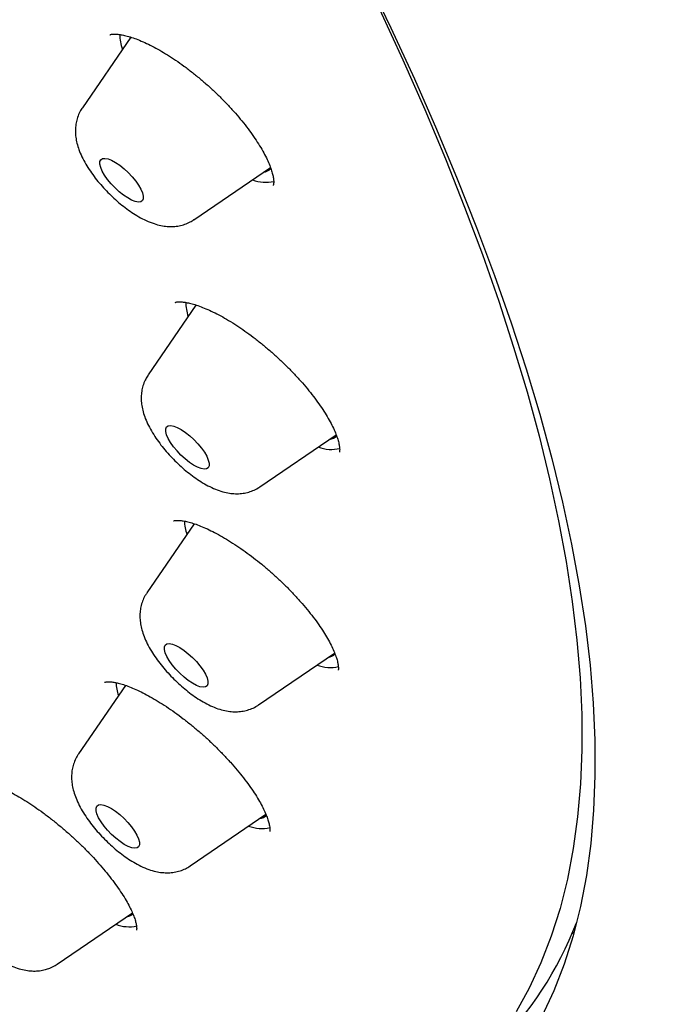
# Model space of a CAD drawing. Header units: millimetres. Extents: x 8 to 1577, y 12 to 2536.
# Tile 16 of 66: x 1344 to 1354, y 710 to 726. Entities that reach past the tile are written whole.
import ezdxf

# ---------------------------------------------------------------- set-up
doc = ezdxf.new("R2010")
doc.units = ezdxf.units.MM

msp = doc.modelspace()

# ---------------------------------------------------------------- linework, layer by layer
at = {"color": 7, "linetype": 'Continuous', "lineweight": 30}
for p, q in [((1345.994, 725.396), (1345.248, 724.306)), ((1345.987, 725.4), (1345.982, 725.378)), ((1346.971, 722.578), (1348.152, 723.383)), ((1347.001, 721.261), (1346.263, 720.184)), ((1346.999, 721.265), (1346.997, 721.256)), ((1347.987, 718.456), (1349.165, 719.259)), ((1346.975, 717.887), (1346.243, 716.819)), ((1347.967, 715.091), (1349.141, 715.892)), ((1345.914, 715.393), (1345.188, 714.334)), ((1346.912, 712.607), (1348.08, 713.403)), ((1344.861, 711.091), (1346.021, 711.882)), ((1352.835, 711.578), (1352.802, 711.556)), ((1344.861, 711.091), (1344.853, 711.086))]:
    msp.add_line(p, q, dxfattribs=at)
at = {"color": 7, "linetype": 'Continuous', "lineweight": 30, "flags": 128}
for points in [[(1349.624, 726.339), (1350.008, 725.54), (1350.372, 724.752), (1350.714, 723.975), (1351.034, 723.21), (1351.333, 722.457), (1351.61, 721.716), (1351.864, 720.989), (1352.097, 720.276), (1352.306, 719.576), (1352.493, 718.892), (1352.657, 718.222), (1352.798, 717.569), (1352.916, 716.931), (1353.011, 716.31), (1353.083, 715.705), (1353.132, 715.118), (1353.157, 714.549), (1353.159, 713.998), (1353.138, 713.465), (1353.093, 712.952), (1353.026, 712.457), (1352.935, 711.982), (1352.821, 711.527), (1352.684, 711.093), (1352.523, 710.678), (1352.341, 710.285)], [(1349.836, 725.826), (1350.196, 725.046), (1350.535, 724.276), (1350.852, 723.519), (1351.148, 722.773), (1351.422, 722.04), (1351.674, 721.32), (1351.904, 720.613), (1352.111, 719.921), (1352.296, 719.243), (1352.459, 718.581), (1352.598, 717.933), (1352.715, 717.302), (1352.809, 716.687), (1352.88, 716.088), (1352.929, 715.507), (1352.954, 714.944), (1352.956, 714.398), (1352.935, 713.871), (1352.891, 713.362), (1352.823, 712.873), (1352.733, 712.402), (1352.621, 711.952), (1352.485, 711.521), (1352.326, 711.111), (1352.145, 710.722), (1351.942, 710.353)], [(1345.531, 723.384), (1345.519, 723.434), (1345.52, 723.474), (1345.534, 723.503), (1345.56, 723.52), (1345.597, 723.524), (1345.644, 723.515), (1345.7, 723.494), (1345.761, 723.461), (1345.826, 723.417), (1345.891, 723.365), (1345.956, 723.305), (1346.017, 723.241), (1346.071, 723.175), (1346.117, 723.11), (1346.153, 723.048), (1346.177, 722.99), (1346.189, 722.941), (1346.189, 722.901), (1346.175, 722.872), (1346.149, 722.855), (1346.112, 722.851), (1346.064, 722.859), (1346.009, 722.881), (1345.948, 722.914), (1345.883, 722.958), (1345.817, 723.01), (1345.753, 723.069), (1345.692, 723.133), (1345.638, 723.199), (1345.592, 723.265), (1345.556, 723.327), (1345.531, 723.384)], [(1346.535, 719.31), (1346.535, 719.351), (1346.549, 719.38), (1346.574, 719.397), (1346.611, 719.402), (1346.658, 719.393), (1346.713, 719.372), (1346.774, 719.34), (1346.839, 719.296), (1346.905, 719.244), (1346.97, 719.185), (1347.03, 719.121), (1347.085, 719.055), (1347.131, 718.99), (1347.168, 718.927), (1347.192, 718.87), (1347.205, 718.82), (1347.204, 718.78), (1347.191, 718.75), (1347.165, 718.733), (1347.128, 718.728), (1347.081, 718.737), (1347.026, 718.758), (1346.965, 718.791), (1346.901, 718.834), (1346.835, 718.886), (1346.77, 718.945), (1346.709, 719.009), (1346.655, 719.075), (1346.609, 719.14), (1346.572, 719.203), (1346.547, 719.26), (1346.535, 719.31)], [(1346.515, 715.985), (1346.528, 716.015), (1346.553, 716.033), (1346.59, 716.038), (1346.637, 716.03), (1346.692, 716.009), (1346.753, 715.976), (1346.817, 715.933), (1346.883, 715.881), (1346.948, 715.822), (1347.009, 715.759), (1347.063, 715.693), (1347.11, 715.627), (1347.147, 715.565), (1347.172, 715.507), (1347.185, 715.457), (1347.185, 715.416), (1347.172, 715.387), (1347.146, 715.369), (1347.11, 715.364), (1347.063, 715.372), (1347.008, 715.393), (1346.947, 715.425), (1346.883, 715.468), (1346.817, 715.52), (1346.752, 715.579), (1346.691, 715.643), (1346.636, 715.709), (1346.59, 715.774), (1346.553, 715.837), (1346.528, 715.894), (1346.515, 715.944), (1346.515, 715.985)], [(1345.473, 713.529), (1345.498, 713.547), (1345.534, 713.553), (1345.58, 713.545), (1345.635, 713.525), (1345.696, 713.493), (1345.76, 713.45), (1345.826, 713.398), (1345.891, 713.339), (1345.952, 713.276), (1346.007, 713.21), (1346.054, 713.144), (1346.091, 713.082), (1346.116, 713.024), (1346.13, 712.974), (1346.13, 712.933), (1346.117, 712.902), (1346.093, 712.884), (1346.056, 712.879), (1346.01, 712.887), (1345.955, 712.907), (1345.894, 712.939), (1345.83, 712.982), (1345.764, 713.034), (1345.699, 713.092), (1345.638, 713.156), (1345.583, 713.222), (1345.536, 713.287), (1345.499, 713.35), (1345.474, 713.408), (1345.461, 713.458), (1345.46, 713.499), (1345.473, 713.529)], [(1345.934, 711.823), (1345.981, 711.836), (1346.03, 711.864)]]:
    msp.add_lwpolyline(points, dxfattribs=at)
at = {"color": 7, "linetype": 'Continuous', "lineweight": 30}
for centre, radius, start, end in [((1346.585, 725.445), 0.759, 180.4623, 198.2885), ((1348.013, 723.512), 0.205, 278.8968, 315.3738), ((1348.079, 723.727), 0.572, 249.0138, 282.8208), ((1347.614, 721.326), 0.772, 181.501, 198.2129), ((1349.026, 719.396), 0.211, 279.3931, 314.4908), ((1349.094, 719.602), 0.569, 248.9648, 283.2084), ((1347.606, 717.965), 0.784, 182.4272, 198.1457), ((1349.005, 716.035), 0.215, 279.6703, 312.7689), ((1349.074, 716.239), 0.571, 248.9894, 283.0142), ((1346.562, 715.482), 0.796, 183.2855, 198.0838), ((1347.951, 713.548), 0.213, 279.4026, 310.7467), ((1348.02, 713.759), 0.575, 249.0603, 282.4542), ((1345.97, 712.249), 0.581, 249.1563, 281.6968), ((1347.55, 713.806), 5.715, 315.2334, 338.6951)]:
    msp.add_arc(centre, radius, start, end, dxfattribs=at)
for points, knots in [([(1370.457, 725.422), (1370.5, 725.467), (1370.58, 725.55), (1370.689, 725.669), (1370.78, 725.771), (1370.853, 725.856), (1370.909, 725.922), (1370.95, 725.972), (1371.024, 726.065), (1371.103, 726.166), (1371.188, 726.279), (1371.248, 726.362), (1371.316, 726.459), (1371.39, 726.569), (1371.472, 726.694), (1371.556, 726.827), (1371.635, 726.961), (1371.71, 727.092), (1371.783, 727.224), (1371.858, 727.368), (1371.932, 727.517), (1372.004, 727.671), (1372.071, 727.821), (1372.134, 727.969), (1372.189, 728.106), (1372.24, 728.24), (1372.29, 728.375), (1372.351, 728.551), (1372.423, 728.776), (1372.502, 729.05), (1372.567, 729.303), (1372.618, 729.525), (1372.657, 729.715), (1372.692, 729.899), (1372.722, 730.074), (1372.747, 730.235), (1372.769, 730.39), (1372.789, 730.548), (1372.809, 730.723), (1372.827, 730.911), (1372.843, 731.106), (1372.856, 731.303), (1372.865, 731.499), (1372.873, 731.714), (1372.877, 731.942), (1372.878, 732.18), (1372.874, 732.414), (1372.867, 732.656), (1372.855, 732.916), (1372.839, 733.188), (1372.817, 733.467), (1372.788, 733.769), (1372.753, 734.09), (1372.71, 734.424), (1372.663, 734.747), (1372.611, 735.067), (1372.56, 735.358), (1372.509, 735.626), (1372.46, 735.87), (1372.405, 736.133), (1372.342, 736.416), (1372.272, 736.717), (1372.206, 736.985), (1372.15, 737.203), (1372.109, 737.359), (1372.075, 737.485), (1372.049, 737.581), (1372.022, 737.679), (1371.988, 737.801), (1371.942, 737.963), (1371.886, 738.154), (1371.821, 738.374), (1371.744, 738.626), (1371.652, 738.915), (1371.546, 739.242), (1371.422, 739.609), (1371.281, 740.013), (1371.119, 740.457), (1370.974, 740.843), (1370.852, 741.158), (1370.765, 741.377), (1370.685, 741.577), (1370.618, 741.742), (1370.567, 741.865), (1370.532, 741.95), (1370.508, 742.008), (1370.487, 742.058), (1370.465, 742.111), (1370.427, 742.202), (1370.368, 742.34), (1370.285, 742.535), (1370.186, 742.764), (1370.07, 743.029), (1369.921, 743.361), (1369.744, 743.751), (1369.542, 744.183), (1369.287, 744.716), (1368.979, 745.343), (1368.614, 746.06), (1368.248, 746.757), (1367.878, 747.443), (1367.461, 748.194), (1366.985, 749.028), (1366.579, 749.715), (1366.297, 750.184), (1366.156, 750.416), (1366.023, 750.634), (1365.902, 750.831), (1365.797, 751.001), (1365.709, 751.143), (1365.64, 751.254), (1365.588, 751.336), (1365.543, 751.407), (1365.491, 751.491), (1365.419, 751.605), (1365.328, 751.749), (1365.224, 751.912), (1365.078, 752.14), (1364.886, 752.437), (1364.642, 752.813), (1364.371, 753.223), (1364.072, 753.671), (1363.743, 754.158), (1363.384, 754.682), (1363.003, 755.23), (1362.61, 755.787), (1362.213, 756.341), (1361.815, 756.89), (1361.249, 757.659), (1360.512, 758.64), (1359.595, 759.827), (1358.677, 760.984), (1357.755, 762.117), (1356.827, 763.231), (1355.886, 764.333), (1354.902, 765.46), (1353.872, 766.612), (1352.796, 767.784), (1351.708, 768.942), (1350.606, 770.086), (1349.468, 771.24), (1348.294, 772.403), (1347.083, 773.572), (1345.859, 774.724), (1344.619, 775.861), (1343.362, 776.985), (1342.176, 778.017), (1341.067, 778.959), (1340.038, 779.814), (1338.998, 780.659), (1337.944, 781.494), (1336.873, 782.323), (1335.838, 783.105), (1334.84, 783.84), (1333.882, 784.529), (1332.912, 785.209), (1332.132, 785.743), (1331.557, 786.129), (1331.2, 786.366), (1330.878, 786.578), (1330.592, 786.764), (1330.349, 786.921), (1330.148, 787.051), (1329.984, 787.155), (1329.847, 787.242), (1329.736, 787.312), (1329.637, 787.375), (1329.533, 787.441), (1329.404, 787.522), (1329.246, 787.621), (1329.039, 787.749), (1328.779, 787.91), (1328.462, 788.103), (1328.098, 788.323), (1327.696, 788.562), (1327.274, 788.811), (1326.694, 789.146), (1325.978, 789.55), (1325.141, 790.007), (1324.346, 790.427), (1323.589, 790.813), (1322.975, 791.115), (1322.491, 791.347), (1322.127, 791.519), (1321.771, 791.683), (1321.423, 791.84), (1321.087, 791.989), (1320.777, 792.124), (1320.499, 792.242), (1320.255, 792.345), (1320.026, 792.439), (1319.789, 792.536), (1319.54, 792.636), (1319.276, 792.739), (1319, 792.845), (1318.708, 792.955), (1318.406, 793.066), (1318.1, 793.176), (1317.814, 793.275), (1317.548, 793.366), (1317.302, 793.447), (1317.056, 793.527), (1316.816, 793.602), (1316.594, 793.67), (1316.41, 793.725), (1316.261, 793.769), (1316.146, 793.802), (1316.049, 793.829), (1315.956, 793.856), (1315.849, 793.885), (1315.719, 793.921), (1315.564, 793.962), (1315.384, 794.009), (1315.133, 794.073), (1314.829, 794.147), (1314.49, 794.224), (1314.178, 794.29), (1313.855, 794.355), (1313.518, 794.417), (1313.161, 794.478), (1312.806, 794.531), (1312.441, 794.58), (1312.087, 794.62), (1311.747, 794.652), (1311.43, 794.677), (1311.124, 794.694), (1310.839, 794.705), (1310.57, 794.711), (1310.303, 794.712), (1310.025, 794.708), (1309.736, 794.698), (1309.484, 794.683), (1309.274, 794.667), (1309.11, 794.653), (1308.956, 794.637), (1308.818, 794.621), (1308.697, 794.606), (1308.581, 794.59), (1308.453, 794.571), (1308.306, 794.547), (1308.144, 794.519), (1307.978, 794.487), (1307.814, 794.453), (1307.64, 794.414), (1307.455, 794.368), (1307.26, 794.316), (1307.071, 794.261), (1306.894, 794.205), (1306.731, 794.151), (1306.58, 794.097), (1306.444, 794.046), (1306.315, 793.995), (1306.189, 793.943), (1306.055, 793.885), (1305.913, 793.821), (1305.765, 793.75), (1305.62, 793.677), (1305.488, 793.607), (1305.371, 793.542), (1305.26, 793.479), (1305.143, 793.409), (1305.016, 793.331), (1304.888, 793.247), (1304.765, 793.165), (1304.659, 793.089), (1304.564, 793.02), (1304.475, 792.953), (1304.384, 792.883), (1304.309, 792.823), (1304.241, 792.768), (1304.176, 792.713), (1304.092, 792.642), (1303.99, 792.551), (1303.871, 792.442), (1303.786, 792.362), (1303.741, 792.319)], [0, 0, 0, 0, 0.00235, 0.004399, 0.006147, 0.007594, 0.008739, 0.009584, 0.010292, 0.013932, 0.01524, 0.016808, 0.01864, 0.020737, 0.022974, 0.02559, 0.027921, 0.030002, 0.032224, 0.034696, 0.037338, 0.039814, 0.042446, 0.044816, 0.047048, 0.04917, 0.051262, 0.053567, 0.057585, 0.061918, 0.06632, 0.069248, 0.072104, 0.074883, 0.077498, 0.079884, 0.081954, 0.084309, 0.086798, 0.089587, 0.092386, 0.095164, 0.097919, 0.100639, 0.104099, 0.107328, 0.110381, 0.113607, 0.11707, 0.12074, 0.124391, 0.127974, 0.132445, 0.136677, 0.140629, 0.144532, 0.148584, 0.151336, 0.15428, 0.157439, 0.160811, 0.164396, 0.168082, 0.170221, 0.172018, 0.173472, 0.174585, 0.175357, 0.176842, 0.178782, 0.1809, 0.18338, 0.186224, 0.189432, 0.193084, 0.197124, 0.201553, 0.20637, 0.211575, 0.213988, 0.216438, 0.218577, 0.22032, 0.221669, 0.222451, 0.222993, 0.223482, 0.22404, 0.224666, 0.226344, 0.228375, 0.230759, 0.233496, 0.236585, 0.24104, 0.245461, 0.249792, 0.257202, 0.264333, 0.271187, 0.277793, 0.284477, 0.293067, 0.30192, 0.304174, 0.306441, 0.308542, 0.310375, 0.312015, 0.313358, 0.314402, 0.315149, 0.315692, 0.316406, 0.317518, 0.318917, 0.320472, 0.322126, 0.325325, 0.328838, 0.332665, 0.336806, 0.341356, 0.346233, 0.351391, 0.356547, 0.361652, 0.366706, 0.37171, 0.382843, 0.393717, 0.404332, 0.414689, 0.424911, 0.435081, 0.445198, 0.456267, 0.467274, 0.47822, 0.489142, 0.500065, 0.51165, 0.523236, 0.534822, 0.546434, 0.558162, 0.570015, 0.579417, 0.588895, 0.598452, 0.608103, 0.617935, 0.627961, 0.636659, 0.645499, 0.65448, 0.663602, 0.667239, 0.670584, 0.673599, 0.676284, 0.678638, 0.680434, 0.681975, 0.683262, 0.684294, 0.685117, 0.68607, 0.687259, 0.688756, 0.690568, 0.693135, 0.696149, 0.699609, 0.703516, 0.707677, 0.71177, 0.720295, 0.728483, 0.736336, 0.743852, 0.751095, 0.754862, 0.758569, 0.762216, 0.765802, 0.769328, 0.77265, 0.775491, 0.778047, 0.780324, 0.782743, 0.785575, 0.788251, 0.791215, 0.794429, 0.797714, 0.801051, 0.804437, 0.807134, 0.809861, 0.81262, 0.815399, 0.817935, 0.820112, 0.82169, 0.823007, 0.824061, 0.825004, 0.826229, 0.827726, 0.829515, 0.831596, 0.833969, 0.838297, 0.842329, 0.846064, 0.849503, 0.854051, 0.858413, 0.862716, 0.867334, 0.87225, 0.876342, 0.880522, 0.884642, 0.888458, 0.891979, 0.895534, 0.899378, 0.903466, 0.907621, 0.910017, 0.91243, 0.9147, 0.916703, 0.918436, 0.920008, 0.921793, 0.924042, 0.926531, 0.929026, 0.931499, 0.93398, 0.936955, 0.940022, 0.942981, 0.945794, 0.948384, 0.950706, 0.953022, 0.954954, 0.956985, 0.959167, 0.96152, 0.964045, 0.966608, 0.968947, 0.970806, 0.972646, 0.974693, 0.976949, 0.979402, 0.981703, 0.983698, 0.985385, 0.987065, 0.988755, 0.99049, 0.991297, 0.992414, 0.993842, 0.995583, 0.997636, 1, 1, 1, 1]), ([(1345.674, 725.431), (1345.673, 725.431), (1345.673, 725.431), (1345.678, 725.434), (1345.697, 725.439), (1345.732, 725.442), (1345.782, 725.441), (1345.844, 725.433), (1345.92, 725.418), (1346.008, 725.393), (1346.105, 725.358), (1346.211, 725.313), (1346.324, 725.259), (1346.442, 725.195), (1346.563, 725.121), (1346.688, 725.039), (1346.817, 724.949), (1346.947, 724.85), (1347.076, 724.744), (1347.204, 724.633), (1347.328, 724.517), (1347.446, 724.399), (1347.558, 724.28), (1347.662, 724.161), (1347.76, 724.041), (1347.85, 723.921), (1347.931, 723.804), (1348.002, 723.691), (1348.063, 723.583), (1348.112, 723.484), (1348.15, 723.393), (1348.176, 723.314), (1348.193, 723.246), (1348.201, 723.19), (1348.202, 723.148), (1348.198, 723.121), (1348.194, 723.108), (1348.194, 723.108), (1348.194, 723.108)], [0, 0, 0, 0, 0.0084514, 0.034334, 0.0584627, 0.0838977, 0.1095357, 0.1358864, 0.1631202, 0.1911751, 0.2198699, 0.2489698, 0.2782348, 0.3074339, 0.3364495, 0.3660419, 0.3961663, 0.4266795, 0.457424, 0.4882327, 0.5189128, 0.5493476, 0.5794269, 0.6092533, 0.6392827, 0.6694259, 0.6995503, 0.7294965, 0.7591045, 0.7882121, 0.8166703, 0.8443411, 0.8715343, 0.8985823, 0.9254385, 0.952327, 0.97968, 1, 1, 1, 1]), ([(1345.248, 724.303), (1345.242, 724.296), (1345.218, 724.264), (1345.188, 724.2), (1345.159, 724.115), (1345.143, 724.028), (1345.139, 723.94), (1345.146, 723.849), (1345.164, 723.755), (1345.195, 723.655), (1345.24, 723.548), (1345.299, 723.437), (1345.369, 723.327), (1345.446, 723.221), (1345.53, 723.12), (1345.618, 723.023), (1345.711, 722.931), (1345.808, 722.844), (1345.908, 722.763), (1346.012, 722.689), (1346.12, 722.622), (1346.234, 722.562), (1346.347, 722.517), (1346.456, 722.487), (1346.555, 722.472), (1346.65, 722.471), (1346.742, 722.481), (1346.83, 722.505), (1346.907, 722.537), (1346.951, 722.566), (1346.97, 722.579)], [0, 0, 0, 0, 0.0095467, 0.039685, 0.0694279, 0.0992186, 0.1296012, 0.1613015, 0.1953062, 0.2328184, 0.2746007, 0.3191475, 0.3625489, 0.4042697, 0.4447912, 0.4846279, 0.5241945, 0.5638385, 0.6038227, 0.6445707, 0.6866459, 0.7308548, 0.7782157, 0.8176301, 0.8529981, 0.8858776, 0.9172859, 0.9478378, 0.977906, 1, 1, 1, 1]), ([(1346.682, 721.301), (1346.682, 721.301), (1346.682, 721.301), (1346.694, 721.306), (1346.72, 721.311), (1346.761, 721.312), (1346.816, 721.307), (1346.884, 721.295), (1346.963, 721.275), (1347.054, 721.245), (1347.156, 721.205), (1347.266, 721.155), (1347.383, 721.095), (1347.505, 721.025), (1347.63, 720.947), (1347.756, 720.861), (1347.884, 720.768), (1348.012, 720.667), (1348.14, 720.56), (1348.266, 720.447), (1348.389, 720.33), (1348.507, 720.21), (1348.618, 720.089), (1348.721, 719.97), (1348.815, 719.851), (1348.901, 719.735), (1348.977, 719.621), (1349.044, 719.512), (1349.1, 719.409), (1349.145, 719.313), (1349.179, 719.227), (1349.202, 719.152), (1349.215, 719.091), (1349.22, 719.045), (1349.219, 719.012), (1349.216, 718.995), (1349.213, 718.99), (1349.214, 718.991), (1349.214, 718.991)], [0, 0, 0, 0, 0.01979, 0.046499, 0.071943, 0.098784, 0.125199, 0.15088, 0.177777, 0.205769, 0.23468, 0.264272, 0.294286, 0.324462, 0.354514, 0.384328, 0.414056, 0.444413, 0.475165, 0.506173, 0.537284, 0.568293, 0.599059, 0.629473, 0.659385, 0.689327, 0.719318, 0.749251, 0.778969, 0.808295, 0.837048, 0.865059, 0.892219, 0.918498, 0.944633, 0.971347, 0.999162, 1, 1, 1, 1]), ([(1346.263, 720.181), (1346.25, 720.161), (1346.22, 720.115), (1346.188, 720.038), (1346.166, 719.952), (1346.155, 719.864), (1346.156, 719.775), (1346.168, 719.683), (1346.192, 719.586), (1346.23, 719.483), (1346.282, 719.374), (1346.346, 719.263), (1346.42, 719.154), (1346.5, 719.051), (1346.586, 718.951), (1346.677, 718.857), (1346.772, 718.767), (1346.87, 718.683), (1346.972, 718.605), (1347.077, 718.534), (1347.188, 718.471), (1347.3, 718.418), (1347.41, 718.38), (1347.513, 718.357), (1347.61, 718.348), (1347.704, 718.351), (1347.794, 718.367), (1347.881, 718.396), (1347.945, 718.427), (1347.977, 718.451), (1347.985, 718.456)], [0, 0, 0, 0, 0.023619, 0.053531, 0.08325, 0.113256, 0.14417, 0.176835, 0.212363, 0.251904, 0.295407, 0.339646, 0.382239, 0.423343, 0.463502, 0.503181, 0.542763, 0.582536, 0.622837, 0.664144, 0.707121, 0.752708, 0.794999, 0.832576, 0.866781, 0.898976, 0.929989, 0.96032, 0.990276, 1, 1, 1, 1]), ([(1346.653, 717.93), (1346.653, 717.93), (1346.654, 717.93), (1346.669, 717.935), (1346.699, 717.939), (1346.745, 717.939), (1346.804, 717.932), (1346.875, 717.918), (1346.957, 717.894), (1347.049, 717.862), (1347.15, 717.819), (1347.261, 717.766), (1347.379, 717.703), (1347.503, 717.63), (1347.631, 717.549), (1347.76, 717.459), (1347.889, 717.363), (1348.016, 717.262), (1348.142, 717.155), (1348.266, 717.043), (1348.388, 716.926), (1348.505, 716.806), (1348.615, 716.684), (1348.719, 716.563), (1348.813, 716.444), (1348.897, 716.329), (1348.971, 716.218), (1349.035, 716.113), (1349.089, 716.013), (1349.131, 715.92), (1349.163, 715.838), (1349.185, 715.766), (1349.196, 715.708), (1349.2, 715.665), (1349.199, 715.637), (1349.196, 715.627), (1349.196, 715.628), (1349.196, 715.628)], [0, 0, 0, 0, 0.021408, 0.047752, 0.075494, 0.102629, 0.129811, 0.157265, 0.185143, 0.212641, 0.241314, 0.270941, 0.301301, 0.332146, 0.363223, 0.394252, 0.425007, 0.455417, 0.485899, 0.516891, 0.548196, 0.579672, 0.611135, 0.642397, 0.673313, 0.703767, 0.733706, 0.763575, 0.79335, 0.822881, 0.85199, 0.88049, 0.908233, 0.935175, 0.961477, 0.987651, 1, 1, 1, 1]), ([(1346.244, 716.817), (1346.234, 716.803), (1346.206, 716.763), (1346.175, 716.692), (1346.149, 716.606), (1346.137, 716.519), (1346.135, 716.43), (1346.145, 716.339), (1346.166, 716.244), (1346.201, 716.142), (1346.249, 716.034), (1346.311, 715.923), (1346.383, 715.813), (1346.463, 715.708), (1346.547, 715.608), (1346.637, 715.513), (1346.731, 715.422), (1346.828, 715.337), (1346.929, 715.257), (1347.034, 715.185), (1347.143, 715.119), (1347.255, 715.064), (1347.365, 715.023), (1347.47, 714.997), (1347.568, 714.985), (1347.662, 714.985), (1347.754, 714.998), (1347.841, 715.024), (1347.912, 715.055), (1347.951, 715.082), (1347.964, 715.092)], [0, 0, 0, 0, 0.0173686, 0.0473795, 0.0771023, 0.1069992, 0.1376528, 0.1698494, 0.2046467, 0.2432432, 0.2860247, 0.3304843, 0.3734589, 0.4148408, 0.455162, 0.4949113, 0.5344842, 0.5741953, 0.6143455, 0.655385, 0.6979291, 0.7428568, 0.7860152, 0.8246204, 0.8594576, 0.8920275, 0.9232594, 0.9537154, 0.9837374, 1, 1, 1, 1]), ([(1345.592, 715.442), (1345.592, 715.442), (1345.591, 715.441), (1345.603, 715.445), (1345.631, 715.448), (1345.675, 715.448), (1345.732, 715.442), (1345.801, 715.428), (1345.882, 715.405), (1345.974, 715.373), (1346.074, 715.331), (1346.182, 715.279), (1346.297, 715.217), (1346.418, 715.146), (1346.545, 715.065), (1346.675, 714.976), (1346.806, 714.879), (1346.937, 714.776), (1347.064, 714.668), (1347.188, 714.557), (1347.308, 714.443), (1347.423, 714.325), (1347.535, 714.205), (1347.639, 714.085), (1347.736, 713.965), (1347.824, 713.847), (1347.902, 713.735), (1347.968, 713.628), (1348.023, 713.529), (1348.067, 713.438), (1348.101, 713.356), (1348.124, 713.284), (1348.137, 713.225), (1348.142, 713.179), (1348.142, 713.15), (1348.139, 713.137), (1348.139, 713.138), (1348.14, 713.138)], [0, 0, 0, 0, 0.013535, 0.039127, 0.066012, 0.092762, 0.119873, 0.14762, 0.175996, 0.204877, 0.23409, 0.263274, 0.292946, 0.32346, 0.354604, 0.386154, 0.417875, 0.449484, 0.480772, 0.511636, 0.542403, 0.573618, 0.605115, 0.636753, 0.66833, 0.699652, 0.730551, 0.76088, 0.790486, 0.819861, 0.848975, 0.877691, 0.905856, 0.933381, 0.960331, 0.987089, 1, 1, 1, 1]), ([(1345.189, 714.334), (1345.186, 714.33), (1345.164, 714.301), (1345.135, 714.242), (1345.104, 714.158), (1345.086, 714.071), (1345.08, 713.983), (1345.085, 713.893), (1345.101, 713.8), (1345.13, 713.701), (1345.172, 713.595), (1345.229, 713.484), (1345.297, 713.374), (1345.374, 713.267), (1345.456, 713.165), (1345.544, 713.067), (1345.636, 712.974), (1345.732, 712.887), (1345.832, 712.805), (1345.935, 712.729), (1346.042, 712.661), (1346.155, 712.6), (1346.268, 712.552), (1346.377, 712.52), (1346.477, 712.503), (1346.573, 712.499), (1346.666, 712.507), (1346.755, 712.528), (1346.837, 712.56), (1346.886, 712.591), (1346.91, 712.606)], [0, 0, 0, 0, 0.0049853, 0.0352358, 0.0650222, 0.0947781, 0.1250259, 0.1564553, 0.1900069, 0.2268667, 0.2679695, 0.3123295, 0.3560244, 0.3980092, 0.4387014, 0.4786305, 0.5182257, 0.5578529, 0.597763, 0.6383595, 0.6801758, 0.7239718, 0.7707572, 0.8111278, 0.847147, 0.8804162, 0.9120566, 0.9427452, 0.9728919, 1, 1, 1, 1]), ([(1343.538, 713.925), (1343.538, 713.925), (1343.539, 713.926), (1343.553, 713.929), (1343.584, 713.931), (1343.629, 713.928), (1343.688, 713.919), (1343.76, 713.902), (1343.844, 713.876), (1343.938, 713.84), (1344.042, 713.794), (1344.152, 713.739), (1344.269, 713.674), (1344.39, 713.6), (1344.514, 713.518), (1344.643, 713.427), (1344.773, 713.328), (1344.904, 713.222), (1345.033, 713.112), (1345.159, 712.997), (1345.279, 712.881), (1345.393, 712.764), (1345.5, 712.646), (1345.602, 712.528), (1345.696, 712.409), (1345.782, 712.293), (1345.858, 712.181), (1345.924, 712.075), (1345.978, 711.976), (1346.02, 711.888), (1346.051, 711.81), (1346.072, 711.743), (1346.083, 711.689), (1346.087, 711.649), (1346.086, 711.625), (1346.083, 711.616), (1346.084, 711.618), (1346.084, 711.618)], [0, 0, 0, 0, 0.014193, 0.040393, 0.066142, 0.092199, 0.119076, 0.146926, 0.17569, 0.205205, 0.235258, 0.265634, 0.296137, 0.326484, 0.357259, 0.388711, 0.420647, 0.452856, 0.485095, 0.517095, 0.548678, 0.579757, 0.610863, 0.642351, 0.674031, 0.705726, 0.737207, 0.768271, 0.798722, 0.828385, 0.857082, 0.885515, 0.913463, 0.940933, 0.968055, 0.995228, 1, 1, 1, 1]), ([(1343.136, 712.816), (1343.122, 712.794), (1343.091, 712.746), (1343.059, 712.665), (1343.038, 712.579), (1343.029, 712.491), (1343.031, 712.402), (1343.044, 712.309), (1343.069, 712.212), (1343.108, 712.108), (1343.161, 711.999), (1343.227, 711.888), (1343.301, 711.78), (1343.382, 711.676), (1343.468, 711.578), (1343.559, 711.483), (1343.654, 711.394), (1343.753, 711.311), (1343.855, 711.234), (1343.961, 711.163), (1344.072, 711.1), (1344.185, 711.049), (1344.294, 711.012), (1344.397, 710.991), (1344.494, 710.983), (1344.587, 710.988), (1344.671, 711.003), (1344.723, 711.022), (1344.746, 711.03)], [0, 0, 0, 0, 0.027589, 0.058803, 0.089857, 0.121266, 0.153695, 0.188049, 0.225516, 0.267258, 0.312989, 0.35908, 0.403413, 0.446241, 0.488132, 0.529563, 0.570927, 0.612515, 0.654696, 0.697984, 0.743097, 0.791039, 0.834755, 0.873574, 0.909044, 0.942523, 0.974834, 1, 1, 1, 1]), ([(1344.746, 711.03), (1344.773, 711.042), (1344.813, 711.059), (1344.848, 711.084), (1344.859, 711.092)], [0, 0, 0, 0, 0.696886, 1, 1, 1, 1])]:
    msp.add_open_spline(points, degree=3, knots=knots, dxfattribs=at)

doc.saveas('drawing.dxf')
